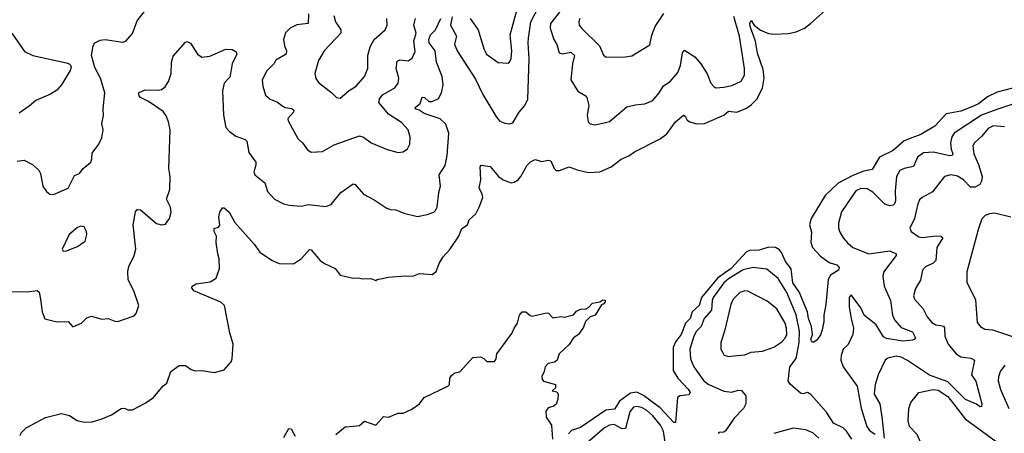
# Model space of a CAD drawing. Extents: x 2056909 to 2160450, y 827444 to 1016825.
# Tile 72 of 256: x 2107966 to 2114076, y 847032 to 849598. Entities that reach past the tile are written whole.
import ezdxf

# ---------------------------------------------------------------- set-up
doc = ezdxf.new("R2010")
doc.units = 0

msp = doc.modelspace()

# ---------------------------------------------------------------- linework, layer by layer
at = {"layer": '0CON10XD'}
for points in [[(2107950.3, 848719.7), (2107992.7, 848727.3), (2108045, 848700), (2108083.8, 848665), (2108094.1, 848644.1), (2108110, 848565), (2108132.3, 848532.3), (2108152.5, 848515), (2108175, 848514), (2108267.1, 848552.9), (2108305, 848631.2), (2108336.2, 848643.8), (2108360, 848675), (2108406.2, 848715), (2108413.8, 848735), (2108415, 848770), (2108457.5, 848825), (2108475.8, 848865), (2108483.1, 848915), (2108475.6, 848955), (2108486.3, 849003.7), (2108482.9, 849045), (2108493.1, 849145), (2108467.1, 849235), (2108432.5, 849302.5), (2108411.9, 849375), (2108420.8, 849435), (2108432.5, 849455), (2108465, 849472), (2108495, 849475.8), (2108605, 849458.8), (2108624.1, 849465.9), (2108665, 849513.3), (2108695, 849591.2), (2108812, 849745)], [(2109194.1, 848145.9), (2109183.8, 848215), (2109187.5, 848255), (2109173.3, 848285), (2109173, 848303), (2109198.3, 848311.7), (2109207, 848323), (2109201.2, 848375), (2109207.5, 848405), (2109225, 848430), (2109235, 848430), (2109265, 848404), (2109300.9, 848340.9), (2109421.2, 848205), (2109455, 848156.7), (2109532.5, 848105), (2109576.4, 848086.4), (2109665, 848083.8), (2109715, 848116.2), (2109765, 848172), (2109775, 848171.2), (2109830, 848105), (2109857.5, 848085), (2109922.5, 848055), (2109955, 848013.3), (2110035, 847993.8), (2110065, 847997.5), (2110095, 847990), (2110145, 847992.5), (2110175, 847980), (2110183.6, 847986.4), (2110255, 848000), (2110355, 848010), (2110405, 848007.5), (2110446.4, 848023.6), (2110525, 848016.7), (2110550, 848035), (2110568, 848085), (2110591.2, 848125), (2110635, 848171.9), (2110691.4, 848255), (2110708.3, 848301.7), (2110744.1, 848325.9), (2110753.9, 848356.1), (2110796.4, 848393.6), (2110817.5, 848435), (2110838.8, 848495), (2110835.9, 848515.9), (2110816.2, 848555), (2110826.2, 848605), (2110823.8, 848685), (2110830, 848695), (2110885, 848687.5), (2110936, 848626), (2110965.5, 848605.5), (2111015, 848585.6), (2111035, 848589.2), (2111058, 848605), (2111075.8, 848625), (2111115, 848695.8), (2111135, 848716), (2111165, 848731.2), (2111205, 848718.8), (2111245, 848726), (2111262.5, 848722.5), (2111283.3, 848675), (2111295, 848663.3), (2111315, 848663.3), (2111375, 848686), (2111425, 848666.7), (2111495, 848650), (2111565, 848653.3), (2111635, 848686), (2111697.9, 848732.1), (2111745, 848752.5), (2111780.7, 848779.3), (2111940.5, 848859.5), (2111980.7, 848889.3), (2112034.3, 848965), (2112085, 849006.7), (2112095, 849000), (2112108, 848975), (2112125, 848964.3), (2112165, 848951.4), (2112215, 848953.5), (2112335, 849006.4), (2112365, 849030.4), (2112415, 849023.8), (2112475, 849048.7), (2112505, 849069.2), (2112540.3, 849105), (2112576.1, 849173.9), (2112585.2, 849235.2), (2112578.5, 849288.5), (2112545, 849391.2), (2112532.4, 849465), (2112497.7, 849555), (2112495.7, 849575), (2112505, 849593.8), (2112524.1, 849564.1), (2112563.2, 849533.2), (2112613.1, 849513.1), (2112645, 849507.4), (2112735, 849512.3), (2112783.8, 849523.8), (2112835, 849545.2), (2112873.6, 849575), (2113001.5, 849688.5)], [(2110648.9, 849615), (2110638.1, 849565), (2110675.3, 849495), (2110663.2, 849446.8), (2110679.6, 849405), (2110795, 849228.6), (2110838.9, 849135), (2110924, 848994), (2110945, 848969.2), (2110975.8, 848955.8), (2111005, 848952), (2111025, 848958.8), (2111065.6, 849025), (2111100.5, 849065), (2111119.2, 849105), (2111128.1, 849355), (2111120.6, 849455), (2111123.8, 849483.8), (2111137.9, 849585), (2111188.2, 849685)], [(2109758.4, 849635), (2109755.3, 849574.7), (2109685, 849566.6), (2109644.4, 849545), (2109615, 849517.5), (2109603.3, 849475), (2109609.5, 849435), (2109622.1, 849405), (2109620, 849385), (2109555, 849348), (2109542.5, 849325), (2109499.1, 849280.9), (2109470.8, 849225), (2109474.3, 849185), (2109490.9, 849130.9), (2109520, 849105), (2109565, 849085.8), (2109592.9, 849065), (2109613.4, 849053.4), (2109655, 849047.3), (2109666.9, 849037), (2109665.2, 849024.8), (2109629.2, 848985), (2109631.2, 848971.2), (2109691.2, 848861.2), (2109721.2, 848835), (2109751.7, 848791.7), (2109775, 848776.2), (2109845, 848780), (2109917.4, 848822.6), (2110075, 848877.8), (2110098.6, 848868.6), (2110146.2, 848835), (2110245, 848792), (2110315, 848773.3), (2110345, 848778.8), (2110372.7, 848797.3), (2110387.5, 848825), (2110388.8, 848868.8), (2110377.1, 848915), (2110335, 848959.6), (2110255, 849012.5), (2110194.5, 849085), (2110199.1, 849105), (2110217.7, 849132.3), (2110293.8, 849176.2), (2110314.4, 849205), (2110318.2, 849235), (2110301.8, 849295), (2110308.2, 849341.8), (2110325, 849350), (2110376.2, 849343.8), (2110401.5, 849358.5), (2110419.4, 849400.6), (2110411.8, 849465), (2110426.6, 849515), (2110412.3, 849565), (2110421.8, 849605)], [(2109914.5, 849625), (2109925.4, 849585.4), (2109957.8, 849535), (2109958.1, 849515), (2109854, 849405), (2109820, 849345), (2109797.1, 849265), (2109802.4, 849232.4), (2109819.1, 849209.1), (2109903.3, 849145), (2109932.5, 849115), (2109955, 849111.2)], [(2110761.8, 849605), (2110810.9, 849535), (2110845, 849416.7), (2110862.9, 849385), (2110935, 849332.5), (2110995, 849328), (2111005, 849334), (2111015, 849357.5), (2111019.2, 849405), (2111008.7, 849505), (2111050.4, 849655)], [(2111315.9, 849645), (2111260, 849575), (2111258.2, 849545), (2111279.6, 849475), (2111298.5, 849445), (2111312.7, 849392.7), (2111335, 849386.7), (2111385, 849396.9), (2111408.5, 849375), (2111396.2, 849325), (2111385.6, 849225), (2111428.6, 849155), (2111475, 849127.8), (2111485.7, 849115), (2111497.1, 849065), (2111488.1, 849005), (2111492.5, 848965), (2111505, 848952.5), (2111535, 848945.8), (2111584.4, 848955.5), (2111625, 848965.7), (2111733.2, 849056.8), (2111785, 849070.6), (2111845, 849076.9), (2111893.7, 849096.3), (2111934.4, 849145), (2111961.3, 849188.7), (2112002.9, 849215), (2112050.2, 849269.8), (2112065.4, 849314.6), (2112078.3, 849391.7), (2112091.2, 849408.8), (2112155, 849368.6), (2112193.3, 849325), (2112232.1, 849262.1), (2112255, 849203.8), (2112275, 849180.8), (2112285.8, 849175.8), (2112335, 849178.9), (2112385, 849190.8), (2112442.9, 849217.1), (2112463.3, 849255), (2112463.6, 849295), (2112431.8, 849495), (2112398, 849618)], [(2111441.2, 849605), (2111435.6, 849585), (2111438.1, 849565), (2111453, 849543), (2111564.2, 849435), (2111588.3, 849378.3), (2111605.9, 849365.9), (2111723, 849367), (2111765, 849374.2), (2111875, 849441.2), (2111887.4, 849502.6), (2111908.9, 849555), (2111962.7, 849637.3)], [(2107915, 847910.8), (2108015, 847910), (2108075, 847918.6), (2108086.9, 847906.9), (2108094.3, 847865), (2108105.7, 847785.7), (2108122.1, 847742.1), (2108195, 847724.2), (2108266, 847726), (2108295, 847692.5), (2108350, 847715), (2108381.7, 847748.3), (2108411.7, 847758.3), (2108475, 847740.8), (2108515, 847744.2), (2108555, 847727.5), (2108575, 847725.8), (2108675, 847760), (2108688, 847775), (2108704, 847825), (2108672.9, 847915), (2108639.2, 847985), (2108636.2, 848035), (2108642.7, 848067.3), (2108675.8, 848134.2), (2108686, 848175), (2108669.5, 848325), (2108684.4, 848405.6), (2108695, 848421.2), (2108715, 848418), (2108814.5, 848334.5), (2108845, 848326), (2108870.7, 848329.3), (2108895.9, 848364.1), (2108906, 848405), (2108902, 848435), (2108875.8, 848485), (2108897.8, 848545), (2108898.8, 848625), (2108890.4, 848675), (2108899.2, 848915), (2108888.9, 848965), (2108875, 849002), (2108855, 849028.9), (2108765, 849090.4), (2108716.2, 849115), (2108706, 849125), (2108703.8, 849145), (2108745, 849162.2), (2108825, 849160.4), (2108845, 849165.5), (2108868.3, 849181.7), (2108888.1, 849215), (2108905.8, 849265), (2108907.1, 849335), (2108917.6, 849372.4), (2108995, 849458.8), (2109005, 849462), (2109025, 849452.5), (2109069.2, 849385), (2109095, 849365.8), (2109145, 849371.9), (2109245, 849416.2), (2109285, 849412.5), (2109309.3, 849399.3), (2109313.3, 849385), (2109284.3, 849325), (2109268.6, 849241.4), (2109259.8, 849230.2), (2109234.3, 849205), (2109223.6, 849156.4), (2109230, 849005), (2109245, 848930), (2109265, 848905.7), (2109306.4, 848876.4), (2109364.5, 848854.5), (2109374.5, 848844.5), (2109387.1, 848775), (2109431.1, 848715), (2109431.5, 848695), (2109419.2, 848655), (2109424.2, 848635), (2109486.2, 848585), (2109502.4, 848532.4), (2109546.2, 848485), (2109602.5, 848455), (2109636.8, 848446.8), (2109715, 848441.4), (2109755, 848451.9), (2109865, 848440), (2109899.1, 848450.9), (2109958, 848525), (2110035, 848580), (2110048, 848575), (2110100, 848515), (2110165, 848481.4), (2110240.6, 848430.6), (2110265, 848420), (2110298.9, 848418.9), (2110348.6, 848398.6), (2110435, 848377.5), (2110495, 848390), (2110535, 848404.2), (2110545, 848413.8), (2110555.7, 848435), (2110565.6, 848525), (2110577.5, 848565), (2110568.8, 848635), (2110605, 848693.8), (2110618.9, 848755), (2110628.8, 848895), (2110609.4, 848949.4), (2110575, 848983.1), (2110476.5, 849016.5), (2110445, 849037.1), (2110420, 849045), (2110421.2, 849055), (2110451.7, 849078.3), (2110462.7, 849117.3), (2110477.1, 849115), (2110505, 849091.1), (2110525, 849091.5), (2110565, 849110), (2110582.7, 849145), (2110593.1, 849195), (2110587.5, 849245), (2110551.3, 849335), (2110543.1, 849405), (2110507.3, 849455), (2110503.6, 849475), (2110515, 849503.6), (2110545, 849535.5), (2110578, 849605)], [(2109955, 849111.2), (2110010.2, 849159.8), (2110053.4, 849186.6), (2110105, 849246.2), (2110126.7, 849295), (2110125.9, 849375.9), (2110140.6, 849429.4), (2110164.3, 849475), (2110234.2, 849535), (2110245.5, 849564.5), (2110243.1, 849605)], [(2107915.8, 849515), (2107995, 849400.8), (2108047.5, 849375), (2108255, 849331.4), (2108273.3, 849325), (2108280.8, 849315), (2108284.2, 849304.2), (2108278, 849282), (2108225.7, 849195), (2108195, 849160.6), (2108156.7, 849136.7), (2108065, 849097.1), (2108025, 849060.8), (2107962.4, 849017.6)], [(2114173.8, 849185), (2114030.7, 849149.3), (2113970.9, 849119.1), (2113915, 849075.8), (2113885, 849061.4), (2113805, 849030.5), (2113715, 849013.2), (2113645, 848937.3), (2113557.5, 848885), (2113502, 848865), (2113455, 848845.9), (2113385, 848787.3), (2113300.5, 848745), (2113255, 848667.8), (2113205, 848658.2), (2113135, 848632.5), (2113045, 848584), (2112965, 848507.7), (2112876.7, 848365), (2112866.1, 848325), (2112879.7, 848279.7), (2112874.8, 848215), (2112884.4, 848184.4), (2112935, 848131.2), (2112975, 848101.5), (2112995, 848089.1), (2113037.3, 848077.3), (2113051.7, 848061.7), (2113045.8, 848045), (2112997.5, 848012.5), (2112982.9, 847987.1), (2112968.1, 847831.9), (2112955.4, 847765), (2112956, 847725), (2112945, 847673.3), (2112935, 847643.3), (2112915, 847612.5), (2112893, 847597), (2112885, 847596.7), (2112878.8, 847605), (2112874.7, 847615), (2112884.6, 847645), (2112878.8, 847695), (2112860.2, 847745), (2112853.5, 847785), (2112821.7, 847865), (2112803.8, 847905), (2112764.1, 847965), (2112753.1, 848053.1), (2112717.4, 848097.4), (2112693.4, 848153.4), (2112679.9, 848169.9), (2112655, 848184.2), (2112615, 848187.8), (2112555, 848168.9), (2112495, 848166.4), (2112475, 848158.7), (2112379.7, 848055), (2112295.4, 847995), (2112196.1, 847875), (2112182, 847825), (2112138.8, 847785), (2112127, 847745), (2112098.2, 847715), (2112069.7, 847645), (2112035, 847600.5), (2112020.5, 847565), (2112021.4, 847421.4), (2112050, 847375), (2112113.8, 847305), (2112125.5, 847284.5), (2112118.3, 847271.7), (2112064.7, 847265.3), (2112048.1, 847255), (2112035, 847100), (2112025, 847100), (2111940.6, 847190.6), (2111837.3, 847267.3), (2111795, 847286.4), (2111755, 847280.2), (2111688.1, 847231.9), (2111657.3, 847182.7), (2111602.9, 847175), (2111445, 847068.4), (2111390.8, 847049.2), (2111371.2, 847028.8)], [(2114135.2, 849075.2), (2114029, 849041), (2113935, 849004.8), (2113765, 848893.8), (2113749.2, 848870.8), (2113741.9, 848835), (2113745.2, 848795.3), (2113755.5, 848765), (2113751.2, 848755), (2113735, 848753.4), (2113635.7, 848775.7), (2113575, 848772.7), (2113537.3, 848745), (2113513.1, 848686.9), (2113454.7, 848675.3), (2113427.9, 848662.1), (2113407.7, 848625), (2113398.2, 848535), (2113400.8, 848475), (2113395, 848456), (2113385, 848446.7), (2113365, 848443.8), (2113335, 848453.9), (2113259, 848529), (2113225, 848548.9), (2113185, 848551.4), (2113155, 848535.4), (2113065, 848405.8), (2113046.5, 848335), (2113046.3, 848306.3), (2113053.6, 848285), (2113075.3, 848245.3), (2113102.7, 848212.8), (2113135, 848184.7), (2113234.7, 848144.7), (2113364.6, 848164.6), (2113404.2, 848145), (2113404.4, 848135), (2113325, 848032.5), (2113322.1, 848005), (2113330, 847945), (2113368.7, 847855), (2113381.8, 847765), (2113393.3, 847735), (2113435, 847689.4), (2113505, 847660.6), (2113524.2, 847625), (2113516.8, 847613.2), (2113505, 847609.2), (2113446.8, 847603.2), (2113345, 847620.3), (2113325, 847630), (2113280.9, 847705), (2113206.9, 847765), (2113185, 847810.8), (2113125, 847891.2), (2113112.5, 847875), (2113112.9, 847815), (2113126.2, 847743.8), (2113139.4, 847685), (2113135.7, 847645), (2113106.7, 847583.3), (2113076.6, 847553.4), (2113063.8, 847515), (2113061.2, 847485), (2113076.6, 847445), (2113163.4, 847325), (2113188.2, 847188.2), (2113221.7, 847075), (2113239.2, 847049.2), (2113275, 847026.7)], [(2114076, 848934), (2114009.5, 848940.4), (2113975, 848922.1), (2113936.4, 848875), (2113891.5, 848835), (2113880.4, 848815), (2113886.9, 848765), (2113915, 848698.9), (2113937.8, 848625), (2113935, 848596.2), (2113923.1, 848575), (2113895, 848560), (2113865, 848559.6), (2113823.5, 848605), (2113785, 848627.5), (2113743.4, 848636.6), (2113704.7, 848625.4), (2113630.1, 848529.9), (2113565.4, 848494.6), (2113550.3, 848479.7), (2113539.1, 848455), (2113518.2, 848365), (2113489.4, 848305), (2113498.6, 848285), (2113545, 848250.4), (2113565, 848247.7), (2113655, 848257.8), (2113681.2, 848255), (2113693.5, 848245), (2113657.2, 848185), (2113650, 848105), (2113635, 848088.5), (2113587.5, 848065), (2113567.5, 848045), (2113555, 847982.5), (2113525, 847930), (2113511.9, 847885), (2113518.6, 847865), (2113572.9, 847805), (2113597.5, 847755), (2113625, 847720), (2113650, 847705), (2113681.3, 847701.3), (2113697.4, 847697.4), (2113705, 847686.7), (2113707.3, 847635), (2113726.5, 847585), (2113777.5, 847525), (2113805, 847505.5), (2113868.4, 847498.4), (2113890.8, 847485), (2113873.1, 847395), (2113900, 847355), (2113936.1, 847213.9), (2113935, 847197.5), (2113925, 847196.7), (2113902.9, 847212.9), (2113835, 847242.4), (2113725, 847350.4), (2113612.1, 847392.1), (2113475, 847484.7), (2113435, 847503.8), (2113405, 847510), (2113352.4, 847497.6), (2113336, 847485), (2113291.9, 847395), (2113273.5, 847335), (2113267.5, 847275), (2113304.1, 847214.1), (2113314.8, 847135), (2113330.9, 847000.9)], [(2114148, 847625), (2114005, 847671.8), (2113955, 847675.6), (2113935, 847687.5), (2113910.3, 847720.3), (2113899.6, 847859.6), (2113844.2, 847965), (2113845.6, 848035), (2113917.5, 848305), (2113938.8, 848365), (2113960, 848385), (2113985, 848395.8), (2114015, 848399.2), (2114116, 848375)], [(2108235, 848162.5), (2108255, 848163.3), (2108325, 848190), (2108371.2, 848225), (2108382, 848265), (2108380, 848285), (2108365, 848313.3), (2108345, 848316.2), (2108325, 848308), (2108272.5, 848265), (2108230, 848175), (2108235, 848162.5)], [(2107968.1, 847018.1), (2107975.4, 847035), (2108005, 847066.4), (2108125, 847130.2), (2108225, 847155.4), (2108275, 847142), (2108321.2, 847111.2), (2108365, 847101.2), (2108415, 847103.8), (2108470.8, 847119.2), (2108535, 847146.7), (2108595, 847186.7), (2108615, 847187.5), (2108637, 847177), (2108665, 847178), (2108745, 847219.2), (2108795.7, 847255), (2108855, 847327.5), (2108877.7, 847342.3), (2108903.8, 847415), (2108955, 847453.3), (2108995, 847453.3), (2109028.8, 847428.8), (2109055, 847420), (2109095, 847422), (2109175, 847410), (2109234.6, 847425.4), (2109276.9, 847475), (2109284.5, 847495), (2109289.4, 847585), (2109268.9, 847655), (2109235.8, 847825), (2109213.3, 847845), (2109046.7, 847915), (2109033.3, 847935), (2109036.7, 847945), (2109060.3, 847959.7), (2109148, 847972), (2109184, 847995), (2109205.7, 848055), (2109202.9, 848115), (2109194.1, 848145.9)], [(2113128.7, 846995), (2113096.2, 847045), (2113075, 847066.2), (2113015, 847095.4), (2112972.9, 847162.9), (2112875, 847273.5), (2112855, 847284.5), (2112825, 847276.9), (2112810, 847280), (2112746.2, 847336.2), (2112733.8, 847355), (2112745.1, 847444.9), (2112785, 847495.8), (2112803.3, 847595), (2112805.5, 847665), (2112785, 847766.5), (2112725.2, 847905), (2112671.7, 847991.7), (2112601.2, 848051.2), (2112515, 848060), (2112455, 848046.4), (2112365, 847991), (2112335, 847964.7), (2112270, 847875), (2112263.2, 847855), (2112259.5, 847795), (2112214.1, 847745), (2112194.8, 847695.2), (2112165.4, 847665), (2112148.7, 847635), (2112124.6, 847555), (2112128.8, 847495), (2112148.2, 847445), (2112209.7, 847359.7), (2112237.7, 847337.7), (2112335, 847293.6), (2112385, 847287.9), (2112425, 847300), (2112445, 847297.1), (2112471.5, 847265), (2112471.5, 847215), (2112457.8, 847185), (2112399.5, 847125), (2112345, 847046.7), (2112335, 847038.8), (2112305, 847036.7), (2112299.3, 847030.7)], [(2112365, 847507.8), (2112415, 847513.8), (2112465, 847519.6), (2112505, 847535.4), (2112575, 847541.5), (2112645, 847565.4), (2112695, 847599.1), (2112715, 847621.5), (2112725.2, 847645), (2112725, 847683.3), (2112715, 847714.3), (2112663.6, 847805), (2112605, 847852.1), (2112485, 847914.6), (2112465, 847915.4), (2112435, 847906.4), (2112393.6, 847865), (2112379.2, 847830.8), (2112339.1, 847665), (2112315.7, 847595.7), (2112315.6, 847555), (2112336.6, 847516.6), (2112365, 847507.8)], [(2109927.5, 847025), (2109985, 847071.2), (2110036.4, 847076.4), (2110075, 847080), (2110105, 847106.7), (2110175, 847083.3), (2110223, 847137), (2110255, 847132.5), (2110315, 847157.5), (2110345, 847157.5), (2110398.3, 847181.7), (2110445.9, 847214.1), (2110476.4, 847253.6), (2110623.3, 847325), (2110633.3, 847335), (2110634.2, 847375), (2110645, 847390), (2110665, 847406.7), (2110696.4, 847413.6), (2110778.3, 847501.7), (2110825, 847506.7), (2110845, 847496.7), (2110865, 847476.7), (2110913, 847477), (2110923.3, 847495), (2110927.5, 847525), (2111019.5, 847650.5), (2111034.2, 847685), (2111055.7, 847714.3), (2111066.7, 847765), (2111084.2, 847785.8), (2111106.2, 847786.2), (2111132.5, 847762.5), (2111145, 847758.8), (2111235, 847780), (2111246.4, 847776.4), (2111275, 847747.5), (2111325, 847756.7), (2111345, 847753.3), (2111402.5, 847767.5), (2111420.7, 847789.3), (2111445, 847802.5), (2111480, 847805), (2111495, 847812.5), (2111520.5, 847839.6), (2111565, 847847.5), (2111585, 847860), (2111598.3, 847858.3), (2111598.3, 847848.3), (2111590, 847835), (2111575, 847830), (2111537.5, 847765), (2111506.4, 847753.6), (2111477.5, 847725), (2111465, 847690), (2111433.3, 847645), (2111402.5, 847625), (2111375, 847582.5), (2111312.5, 847525), (2111300, 847485), (2111285, 847473.8), (2111244.1, 847465.9), (2111226.2, 847445), (2111221.2, 847415), (2111206.2, 847385), (2111208.8, 847365), (2111216.1, 847356.1), (2111290, 847335), (2111290, 847315), (2111270, 847295), (2111298.3, 847288.3), (2111307.5, 847275), (2111305.9, 847244.1), (2111295, 847212.5), (2111279.5, 847200.4), (2111245, 847190), (2111230.5, 847169.6), (2111232.7, 847132.7), (2111265, 847082.5), (2111272, 846995)], [(2114105, 847183.5), (2114055, 847300.8), (2114040.3, 847355), (2114041.3, 847385), (2114051.5, 847415), (2114080.5, 847455)], [(2114200, 846265), (2114060.4, 846405), (2114046.2, 846425), (2114043.2, 846465), (2114014.2, 846484.2), (2113965.5, 846505), (2113845, 846582.3), (2113825, 846602.2), (2113741.2, 846745), (2113654.2, 846835), (2113628.6, 846878.6), (2113566.9, 846955), (2113535.5, 847025.5), (2113487.1, 847075), (2113478.7, 847108.7), (2113483.6, 847185), (2113496.1, 847223.9), (2113545.5, 847284.6), (2113635, 847304.7), (2113665, 847300.3), (2113725, 847260.7), (2113832.1, 847122.1), (2114010.9, 846990.9), (2114084.6, 846944.6)], [(2111998.6, 846795), (2111961.1, 847045), (2111942.8, 847082.9), (2111895, 847140.3), (2111855, 847174.7), (2111825, 847191.8), (2111795, 847198.4), (2111775, 847193.8), (2111751.8, 847165), (2111725, 847061.8), (2111705, 847060), (2111655, 847085.7), (2111625, 847083), (2111595, 847065.8), (2111443.4, 846936.6)], [(2109603.8, 847005), (2109635, 847062.5), (2109649.3, 847059.3), (2109675, 847013.3)], [(2112925, 847001.1), (2112887.1, 847035), (2112845, 847053.3), (2112765, 847063.1), (2112645, 847031.5)]]:
    msp.add_lwpolyline(points, dxfattribs=at)

doc.saveas('drawing.dxf')
